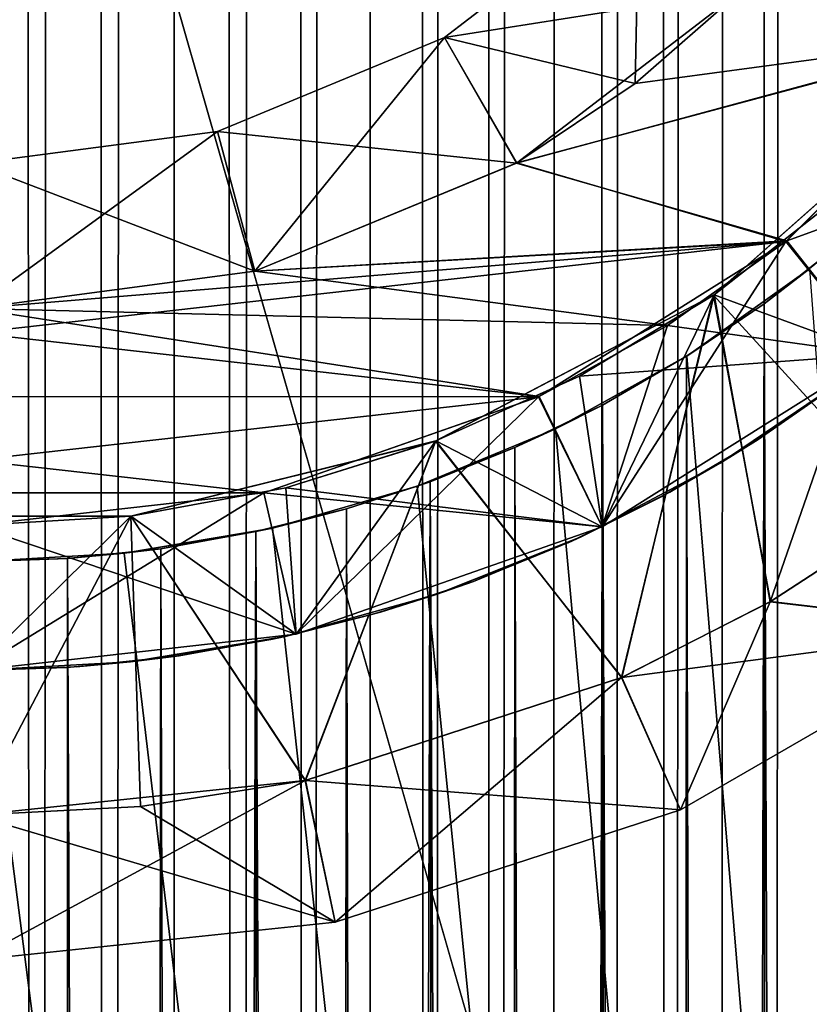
# Model space of a CAD drawing. Header units: millimetres. Extents: x -41 to 11, y -3 to 963.
# Tile 252 of 256: x 0.16 to 2.89, y 53.85 to 57.25. Entities that reach past the tile are written whole.
import ezdxf

# ---------------------------------------------------------------- set-up
doc = ezdxf.new("R2010")
doc.units = ezdxf.units.MM
doc.header["$LTSCALE"] = 65.185185
for name, color, linetype in [('33', 7, 'CONTINUOUS'), ('34', 7, 'CONTINUOUS'), ('3400', 7, 'CONTINUOUS'), ('3402', 7, 'CONTINUOUS'), ('3420', 7, 'CONTINUOUS'), ('3429', 7, 'CONTINUOUS'), ('3485', 7, 'CONTINUOUS'), ('3487', 7, 'CONTINUOUS'), ('3499', 7, 'CONTINUOUS'), ('3513', 7, 'CONTINUOUS'), ('3543', 7, 'CONTINUOUS'), ('3544', 7, 'CONTINUOUS'), ('37', 7, 'CONTINUOUS'), ('38', 7, 'CONTINUOUS'), ('39', 7, 'CONTINUOUS'), ('42', 7, 'CONTINUOUS'), ('43', 7, 'CONTINUOUS'), ('44', 7, 'CONTINUOUS'), ('48', 7, 'CONTINUOUS'), ('49', 7, 'CONTINUOUS'), ('51', 7, 'CONTINUOUS'), ('53', 7, 'CONTINUOUS'), ('54', 7, 'CONTINUOUS'), ('57', 7, 'CONTINUOUS'), ('58', 7, 'CONTINUOUS'), ('60', 7, 'CONTINUOUS'), ('61', 7, 'CONTINUOUS'), ('64', 7, 'CONTINUOUS')]:
    doc.layers.add(name, color=color, linetype=linetype)

msp = doc.modelspace()

# ---------------------------------------------------------------- linework, layer by layer
at = {"layer": '33', "linetype": 'Continuous'}
for points in [[(3.5167, 57.1924, -3.25), (3.8094, 57.6045, -3.25), (2.6529, 57.3496, -3.25), (3.5167, 57.1924, -3.25)], [(2.2839, 57.0258, -3.25), (3.5167, 57.1924, -3.25), (2.6529, 57.3496, -3.25), (2.2839, 57.0258, -3.25)], [(2.8037, 56.4802, -3.25), (3.5167, 57.1924, -3.25), (1.8755, 56.7527, -3.25), (2.8037, 56.4802, -3.25)], [(1.8755, 56.7527, -3.25), (3.5167, 57.1924, -3.25), (2.2839, 57.0258, -3.25), (1.8755, 56.7527, -3.25)], [(0.9706, 56.3778, -3.25), (2.8037, 56.4802, -3.25), (1.8755, 56.7527, -3.25), (0.9706, 56.3778, -3.25)], [(-1.9527, 55.9458, -3.25), (2.8037, 56.4802, -3.25), (0, 56.25, -3.25), (-1.9527, 55.9458, -3.25)], [(1.9505, 55.9447, -3.25), (2.8037, 56.4802, -3.25), (-1.9527, 55.9458, -3.25), (1.9505, 55.9447, -3.25)], [(0, 56.25, -3.25), (2.8037, 56.4802, -3.25), (0.9706, 56.3778, -3.25), (0, 56.25, -3.25)], [(-1.0013, 55.6128, -3.25), (1.9505, 55.9447, -3.25), (-1.9527, 55.9458, -3.25), (-1.0013, 55.6128, -3.25)], [(1.0012, 55.6128, -3.25), (1.9505, 55.9447, -3.25), (-1.0013, 55.6128, -3.25), (1.0012, 55.6128, -3.25)], [(0, 55.5, -3.25), (1.0012, 55.6128, -3.25), (-1.0013, 55.6128, -3.25), (0, 55.5, -3.25)]]:
    msp.add_3dface(points, dxfattribs=at)
at = {"layer": '34', "linetype": 'Continuous'}
for points in [[(1.625, 57.1854, -3.75), (2.2839, 57.0258, -3.25), (2.2981, 57.7019, -3.75), (1.625, 57.1854, -3.75)], [(2.2839, 57.0258, -3.25), (2.6529, 57.3496, -3.25), (2.2981, 57.7019, -3.75), (2.2839, 57.0258, -3.25)], [(0.8412, 56.8607, -3.75), (0.9706, 56.3778, -3.25), (1.625, 57.1854, -3.75), (0.8412, 56.8607, -3.75)], [(0.9706, 56.3778, -3.25), (1.8755, 56.7527, -3.25), (1.625, 57.1854, -3.75), (0.9706, 56.3778, -3.25)], [(1.8755, 56.7527, -3.25), (2.2839, 57.0258, -3.25), (1.625, 57.1854, -3.75), (1.8755, 56.7527, -3.25)], [(0, 56.75, -3.75), (0.9706, 56.3778, -3.25), (0.8412, 56.8607, -3.75), (0, 56.75, -3.75)], [(0, 56.25, -3.25), (0.9706, 56.3778, -3.25), (0, 56.75, -3.75), (0, 56.25, -3.25)]]:
    msp.add_3dface(points, dxfattribs=at)
at = {"layer": '3400', "linetype": 'Continuous'}
for points in [[(9.125, 102.5, -93.5), (9.125, 17.5, -93.5), (-40.875, 102.5, -93.5), (9.125, 102.5, -93.5)], [(9.125, 17.5, -93.5), (-40.875, 17.5, -93.5), (-40.875, 102.5, -93.5), (9.125, 17.5, -93.5)]]:
    msp.add_3dface(points, dxfattribs=at)
at = {"layer": '3402', "linetype": 'Continuous'}
for points in [[(-40.875, 17.5, -8.5), (9.125, 102.5, -8.5), (-40.875, 102.5, -8.5), (-40.875, 17.5, -8.5)], [(9.125, 17.5, -8.5), (9.125, 102.5, -8.5), (-40.875, 17.5, -8.5), (9.125, 17.5, -8.5)]]:
    msp.add_3dface(points, dxfattribs=at)
at = {"layer": '3420', "linetype": 'Continuous'}
for points in [[(-11.275, 21, -12), (-11.275, 99, -12), (11.125, 21, -12), (-11.275, 21, -12)], [(-11.275, 99, -12), (11.125, 99, -12), (11.125, 21, -12), (-11.275, 99, -12)]]:
    msp.add_3dface(points, dxfattribs=at)
at = {"layer": '3429', "linetype": 'Continuous'}
for points in [[(-11.275, 21, -90), (11.125, 21, -90), (11.125, 99, -90), (-11.275, 21, -90)], [(-11.275, 99, -90), (-11.275, 21, -90), (11.125, 99, -90), (-11.275, 99, -90)]]:
    msp.add_3dface(points, dxfattribs=at)
at = {"layer": '3485', "linetype": 'Continuous'}
for points in [[(2.941, 336.4305, 2.711), (2.7434, 1, 2.911), (2.6628, 336.2184, 2.9852), (2.941, 336.4305, 2.711)], [(2.9083, 1, 2.7462), (2.7434, 1, 2.911), (2.941, 336.4305, 2.711), (2.9083, 1, 2.7462)], [(2.6628, 336.2184, 2.9852), (2.3862, 1, 3.2103), (2.362, 336.0236, 3.2281), (2.6628, 336.2184, 2.9852)], [(2.5692, 1, 3.0658), (2.3862, 1, 3.2103), (2.6628, 336.2184, 2.9852), (2.5692, 1, 3.0658)], [(2.7434, 1, 2.911), (2.5692, 1, 3.0658), (2.6628, 336.2184, 2.9852), (2.7434, 1, 2.911)], [(2.362, 336.0236, 3.2281), (2.1952, 1, 3.3438), (2.0379, 335.8482, 3.4416), (2.362, 336.0236, 3.2281)], [(2.3862, 1, 3.2103), (2.1952, 1, 3.3438), (2.362, 336.0236, 3.2281), (2.3862, 1, 3.2103)], [(2.0379, 335.8482, 3.4416), (1.7914, 1, 3.5764), (1.712, 335.7035, 3.6153), (2.0379, 335.8482, 3.4416)], [(1.9967, 1, 3.466), (1.7914, 1, 3.5764), (2.0379, 335.8482, 3.4416), (1.9967, 1, 3.466)], [(2.1952, 1, 3.3438), (1.9967, 1, 3.466), (2.0379, 335.8482, 3.4416), (2.1952, 1, 3.3438)], [(1.712, 335.7035, 3.6153), (1.58, 1, 3.6747), (1.3952, 335.5905, 3.7491), (1.712, 335.7035, 3.6153)], [(1.7914, 1, 3.5764), (1.58, 1, 3.6747), (1.712, 335.7035, 3.6153), (1.7914, 1, 3.5764)], [(1.3952, 335.5905, 3.7491), (1.1419, 1, 3.8335), (1.0665, 335.4997, 3.8548), (1.3952, 335.5905, 3.7491)], [(1.3633, 1, 3.7605), (1.1419, 1, 3.8335), (1.3952, 335.5905, 3.7491), (1.3633, 1, 3.7605)], [(1.58, 1, 3.6747), (1.3633, 1, 3.7605), (1.3952, 335.5905, 3.7491), (1.58, 1, 3.6747)], [(1.0665, 335.4997, 3.8548), (0.9166, 1, 3.8936), (0.7067, 335.4293, 3.9371), (1.0665, 335.4997, 3.8548)], [(1.1419, 1, 3.8335), (0.9166, 1, 3.8936), (1.0665, 335.4997, 3.8548), (1.1419, 1, 3.8335)], [(0.7067, 335.4293, 3.9371), (0.4576, 1, 3.9737), (0.3535, 335.3885, 3.9844), (0.7067, 335.4293, 3.9371)], [(0.6883, 1, 3.9403), (0.4576, 1, 3.9737), (0.7067, 335.4293, 3.9371), (0.6883, 1, 3.9403)], [(0.9166, 1, 3.8936), (0.6883, 1, 3.9403), (0.7067, 335.4293, 3.9371), (0.9166, 1, 3.8936)], [(0.2253, 1, 3.9936), (-0.0077, 1, 4), (0, 335.375, 4), (0.2253, 1, 3.9936)], [(0.3535, 335.3885, 3.9844), (0.2253, 1, 3.9936), (0, 335.375, 4), (0.3535, 335.3885, 3.9844)], [(0.4576, 1, 3.9737), (0.2253, 1, 3.9936), (0.3535, 335.3885, 3.9844), (0.4576, 1, 3.9737)], [(2.9852, 56.4675, -2.6624), (2.7293, 56.266, -2.9242), (2.9233, 1, -2.7302), (2.9852, 56.4675, -2.6624)], [(2.7293, 56.266, -2.9242), (2.4615, 56.0846, -3.1529), (2.5943, 1, -3.0446), (2.7293, 56.266, -2.9242)], [(2.7633, 1, -2.8921), (2.7293, 56.266, -2.9242), (2.5943, 1, -3.0446), (2.7633, 1, -2.8921)], [(2.9233, 1, -2.7302), (2.7293, 56.266, -2.9242), (2.7633, 1, -2.8921), (2.9233, 1, -2.7302)], [(2.4615, 56.0846, -3.1529), (2.1707, 55.9162, -3.3598), (2.4169, 1, -3.1872), (2.4615, 56.0846, -3.1529)], [(2.5943, 1, -3.0446), (2.4615, 56.0846, -3.1529), (2.4169, 1, -3.1872), (2.5943, 1, -3.0446)], [(2.1707, 55.9162, -3.3598), (1.8682, 55.7691, -3.5369), (2.0393, 1, -3.4411), (2.1707, 55.9162, -3.3598)], [(2.2317, 1, -3.3195), (2.1707, 55.9162, -3.3598), (2.0393, 1, -3.4411), (2.2317, 1, -3.3195)], [(2.4169, 1, -3.1872), (2.1707, 55.9162, -3.3598), (2.2317, 1, -3.3195), (2.4169, 1, -3.1872)], [(1.8682, 55.7691, -3.5369), (1.5756, 55.6516, -3.6766), (1.8403, 1, -3.5515), (1.8682, 55.7691, -3.5369)], [(2.0393, 1, -3.4411), (1.8682, 55.7691, -3.5369), (1.8403, 1, -3.5515), (2.0393, 1, -3.4411)], [(1.5756, 55.6516, -3.6766), (1.287, 55.5573, -3.7873), (1.425, 1, -3.7376), (1.5756, 55.6516, -3.6766)], [(1.6353, 1, -3.6505), (1.5756, 55.6516, -3.6766), (1.425, 1, -3.7376), (1.6353, 1, -3.6505)], [(1.8403, 1, -3.5515), (1.5756, 55.6516, -3.6766), (1.6353, 1, -3.6505), (1.8403, 1, -3.5515)], [(1.287, 55.5573, -3.7873), (0.974, 55.4791, -3.8796), (1.2101, 1, -3.8126), (1.287, 55.5573, -3.7873)], [(1.425, 1, -3.7376), (1.287, 55.5573, -3.7873), (1.2101, 1, -3.8126), (1.425, 1, -3.7376)], [(0.974, 55.4791, -3.8796), (0.646, 55.4203, -3.9475), (0.7692, 1, -3.9253), (0.974, 55.4791, -3.8796)], [(0.9912, 1, -3.8752), (0.974, 55.4791, -3.8796), (0.7692, 1, -3.9253), (0.9912, 1, -3.8752)], [(1.2101, 1, -3.8126), (0.974, 55.4791, -3.8796), (0.9912, 1, -3.8752), (1.2101, 1, -3.8126)], [(0.646, 55.4203, -3.9475), (0.3232, 55.3863, -3.9869), (0.5447, 1, -3.9627), (0.646, 55.4203, -3.9475)], [(0.7692, 1, -3.9253), (0.646, 55.4203, -3.9475), (0.5447, 1, -3.9627), (0.7692, 1, -3.9253)], [(0.3232, 55.3863, -3.9869), (0, 55.375, -4), (0.3184, 1, -3.9873), (0.3232, 55.3863, -3.9869)], [(0.3184, 1, -3.9873), (0, 55.375, -4), (0.0911, 1, -3.999), (0.3184, 1, -3.9873)], [(0.5447, 1, -3.9627), (0.3232, 55.3863, -3.9869), (0.3184, 1, -3.9873), (0.5447, 1, -3.9627)]]:
    msp.add_3dface(points, dxfattribs=at)
at = {"layer": '3487', "linetype": 'Continuous'}
for points in [[(4.5962, 339.485, 8), (-7, 1, 8), (4.625, 340.0023, 8), (4.5962, 339.485, 8)], [(-7, 1, 8), (7, 1, 8), (4.625, 340.0023, 8), (-7, 1, 8)], [(4.5097, 338.9738, 8), (-7, 1, 8), (4.5962, 339.485, 8), (4.5097, 338.9738, 8)], [(4.3663, 338.4749, 8), (-7, 1, 8), (4.5097, 338.9738, 8), (4.3663, 338.4749, 8)], [(4.1676, 337.9947, 8), (-7, 1, 8), (4.3663, 338.4749, 8), (4.1676, 337.9947, 8)], [(3.9164, 337.5399, 8), (-7, 1, 8), (4.1676, 337.9947, 8), (3.9164, 337.5399, 8)], [(3.6166, 337.1171, 8), (-7, 1, 8), (3.9164, 337.5399, 8), (3.6166, 337.1171, 8)], [(3.2717, 336.731, 8), (-7, 1, 8), (3.6166, 337.1171, 8), (3.2717, 336.731, 8)], [(2.8846, 336.3848, 8), (-7, 1, 8), (3.2717, 336.731, 8), (2.8846, 336.3848, 8)], [(2.4611, 336.0842, 8), (-7, 1, 8), (2.8846, 336.3848, 8), (2.4611, 336.0842, 8)], [(2.0067, 335.833, 8), (-7, 1, 8), (2.4611, 336.0842, 8), (2.0067, 335.833, 8)], [(1.5284, 335.6349, 8), (-7, 1, 8), (2.0067, 335.833, 8), (1.5284, 335.6349, 8)], [(1.0298, 335.4911, 8), (-7, 1, 8), (1.5284, 335.6349, 8), (1.0298, 335.4911, 8)], [(0.518, 335.4041, 8), (-7, 1, 8), (1.0298, 335.4911, 8), (0.518, 335.4041, 8)], [(0, 335.375, 8), (-7, 1, 8), (0.518, 335.4041, 8), (0, 335.375, 8)]]:
    msp.add_3dface(points, dxfattribs=at)
at = {"layer": '3499', "linetype": 'Continuous'}
for points in [[(-7, 480, -8), (7, 1, -8), (4.625, 59.9977, -8), (-7, 480, -8)], [(7, 480, -8), (7, 1, -8), (-7, 480, -8), (7, 480, -8)], [(7, 1, -8), (-7, 1, -8), (-4.5097, 58.9738, -8), (7, 1, -8)], [(-4.3663, 58.4749, -8), (7, 1, -8), (-4.5097, 58.9738, -8), (-4.3663, 58.4749, -8)], [(-4.1676, 57.9947, -8), (7, 1, -8), (-4.3663, 58.4749, -8), (-4.1676, 57.9947, -8)], [(-3.9164, 57.5399, -8), (7, 1, -8), (-4.1676, 57.9947, -8), (-3.9164, 57.5399, -8)], [(-3.6166, 57.1171, -8), (7, 1, -8), (-3.9164, 57.5399, -8), (-3.6166, 57.1171, -8)], [(-3.2717, 56.731, -8), (7, 1, -8), (-3.6166, 57.1171, -8), (-3.2717, 56.731, -8)], [(-2.8846, 56.3848, -8), (7, 1, -8), (-3.2717, 56.731, -8), (-2.8846, 56.3848, -8)], [(-2.4611, 56.0842, -8), (7, 1, -8), (-2.8846, 56.3848, -8), (-2.4611, 56.0842, -8)], [(2.886, 56.3859, -8), (7, 1, -8), (2.4626, 56.0852, -8), (2.886, 56.3859, -8)], [(-2.0067, 55.833, -8), (7, 1, -8), (-2.4611, 56.0842, -8), (-2.0067, 55.833, -8)], [(2.4626, 56.0852, -8), (7, 1, -8), (2.0084, 55.8338, -8), (2.4626, 56.0852, -8)], [(-1.5284, 55.6349, -8), (7, 1, -8), (-2.0067, 55.833, -8), (-1.5284, 55.6349, -8)], [(2.0084, 55.8338, -8), (7, 1, -8), (1.5304, 55.6356, -8), (2.0084, 55.8338, -8)], [(-1.0298, 55.4911, -8), (7, 1, -8), (-1.5284, 55.6349, -8), (-1.0298, 55.4911, -8)], [(1.5304, 55.6356, -8), (7, 1, -8), (1.0319, 55.4916, -8), (1.5304, 55.6356, -8)], [(-0.518, 55.4041, -8), (7, 1, -8), (-1.0298, 55.4911, -8), (-0.518, 55.4041, -8)], [(1.0319, 55.4916, -8), (7, 1, -8), (0.5195, 55.4043, -8), (1.0319, 55.4916, -8)], [(0, 55.375, -8), (7, 1, -8), (-0.518, 55.4041, -8), (0, 55.375, -8)], [(0.5195, 55.4043, -8), (7, 1, -8), (0, 55.375, -8), (0.5195, 55.4043, -8)]]:
    msp.add_3dface(points, dxfattribs=at)
at = {"layer": '3513', "linetype": 'Continuous'}
for points in [[(2.7293, 56.266, -2.9242), (2.9852, 56.4675, -2.6624), (2.886, 56.3859, -8), (2.7293, 56.266, -2.9242)], [(2.7293, 56.266, -2.9242), (2.886, 56.3859, -8), (2.4626, 56.0852, -8), (2.7293, 56.266, -2.9242)], [(2.4615, 56.0846, -3.1529), (2.7293, 56.266, -2.9242), (2.4626, 56.0852, -8), (2.4615, 56.0846, -3.1529)], [(2.4615, 56.0846, -3.1529), (2.4626, 56.0852, -8), (2.0084, 55.8338, -8), (2.4615, 56.0846, -3.1529)], [(2.1707, 55.9162, -3.3598), (2.4615, 56.0846, -3.1529), (2.0084, 55.8338, -8), (2.1707, 55.9162, -3.3598)], [(1.8682, 55.7691, -3.5369), (2.1707, 55.9162, -3.3598), (2.0084, 55.8338, -8), (1.8682, 55.7691, -3.5369)], [(1.8682, 55.7691, -3.5369), (2.0084, 55.8338, -8), (1.5304, 55.6356, -8), (1.8682, 55.7691, -3.5369)], [(1.5756, 55.6516, -3.6766), (1.8682, 55.7691, -3.5369), (1.5304, 55.6356, -8), (1.5756, 55.6516, -3.6766)], [(1.287, 55.5573, -3.7873), (1.5756, 55.6516, -3.6766), (1.5304, 55.6356, -8), (1.287, 55.5573, -3.7873)], [(1.287, 55.5573, -3.7873), (1.5304, 55.6356, -8), (1.0319, 55.4916, -8), (1.287, 55.5573, -3.7873)], [(0.974, 55.4791, -3.8796), (1.287, 55.5573, -3.7873), (1.0319, 55.4916, -8), (0.974, 55.4791, -3.8796)], [(0.974, 55.4791, -3.8796), (1.0319, 55.4916, -8), (0.5195, 55.4043, -8), (0.974, 55.4791, -3.8796)], [(0.646, 55.4203, -3.9475), (0.974, 55.4791, -3.8796), (0.5195, 55.4043, -8), (0.646, 55.4203, -3.9475)], [(0.3232, 55.3863, -3.9869), (0.646, 55.4203, -3.9475), (0.5195, 55.4043, -8), (0.3232, 55.3863, -3.9869)], [(0.3232, 55.3863, -3.9869), (0.5195, 55.4043, -8), (0, 55.375, -8), (0.3232, 55.3863, -3.9869)], [(0, 55.375, -4), (0.3232, 55.3863, -3.9869), (0, 55.375, -8), (0, 55.375, -4)]]:
    msp.add_3dface(points, dxfattribs=at)
at = {"layer": '3543', "linetype": 'Continuous'}
for points in [[(2.5778, 55.7157, 8), (3.0259, 56.0195, 8), (2.6792, 55.7784, 2.9704), (2.5778, 55.7157, 8)], [(2.6792, 55.7784, 2.9704), (3.0259, 56.0195, 8), (2.9576, 55.9685, 2.6929), (2.6792, 55.7784, 2.9704)], [(2.3763, 55.6008, 3.2176), (2.5778, 55.7157, 8), (2.6792, 55.7784, 2.9704), (2.3763, 55.6008, 3.2176)], [(2.0994, 55.4621, 8), (2.5778, 55.7157, 8), (2.3763, 55.6008, 3.2176), (2.0994, 55.4621, 8)], [(2.0521, 55.4405, 3.4333), (2.0994, 55.4621, 8), (2.3763, 55.6008, 3.2176), (2.0521, 55.4405, 3.4333)], [(1.5965, 55.2617, 8), (2.0994, 55.4621, 8), (1.7253, 55.3071, 3.609), (1.5965, 55.2617, 8)], [(1.7253, 55.3071, 3.609), (2.0994, 55.4621, 8), (2.0521, 55.4405, 3.4333), (1.7253, 55.3071, 3.609)], [(1.4041, 55.2012, 3.7458), (1.5965, 55.2617, 8), (1.7253, 55.3071, 3.609), (1.4041, 55.2012, 3.7458)], [(1.0749, 55.1169, 8), (1.5965, 55.2617, 8), (1.4041, 55.2012, 3.7458), (1.0749, 55.1169, 8)], [(1.0704, 55.1159, 3.8538), (1.0749, 55.1169, 8), (1.4041, 55.2012, 3.7458), (1.0704, 55.1159, 3.8538)], [(0.5406, 55.0293, 8), (1.0749, 55.1169, 8), (0.7088, 55.0505, 3.9368), (0.5406, 55.0293, 8)], [(0.7088, 55.0505, 3.9368), (1.0749, 55.1169, 8), (1.0704, 55.1159, 3.8538), (0.7088, 55.0505, 3.9368)], [(0.3538, 55.0125, 3.9843), (0.5406, 55.0293, 8), (0.7088, 55.0505, 3.9368), (0.3538, 55.0125, 3.9843)], [(0, 55, 4), (0.5406, 55.0293, 8), (0.3538, 55.0125, 3.9843), (0, 55, 4)], [(0, 55, 8), (0.5406, 55.0293, 8), (0, 55, 4), (0, 55, 8)]]:
    msp.add_3dface(points, dxfattribs=at)
at = {"layer": '3544', "linetype": 'Continuous'}
for points in [[(2.5778, 55.7157, -8), (2.9854, 55.9891, -2.662), (3.0259, 56.0195, -8), (2.5778, 55.7157, -8)], [(2.7086, 55.7972, -2.944), (2.9854, 55.9891, -2.662), (2.5778, 55.7157, -8), (2.7086, 55.7972, -2.944)], [(2.4032, 55.6154, -3.197), (2.7086, 55.7972, -2.944), (2.5778, 55.7157, -8), (2.4032, 55.6154, -3.197)], [(2.0994, 55.4621, -8), (2.4032, 55.6154, -3.197), (2.5778, 55.7157, -8), (2.0994, 55.4621, -8)], [(2.0595, 55.4438, -3.4292), (2.4032, 55.6154, -3.197), (2.0994, 55.4621, -8), (2.0595, 55.4438, -3.4292)], [(1.5965, 55.2617, -8), (2.0595, 55.4438, -3.4292), (2.0994, 55.4621, -8), (1.5965, 55.2617, -8)], [(1.7148, 55.3032, -3.6137), (2.0595, 55.4438, -3.4292), (1.5965, 55.2617, -8), (1.7148, 55.3032, -3.6137)], [(1.382, 55.1948, -3.7541), (1.7148, 55.3032, -3.6137), (1.5965, 55.2617, -8), (1.382, 55.1948, -3.7541)], [(1.0749, 55.1169, -8), (1.382, 55.1948, -3.7541), (1.5965, 55.2617, -8), (1.0749, 55.1169, -8)], [(1.0251, 55.1062, -3.8658), (1.382, 55.1948, -3.7541), (1.0749, 55.1169, -8), (1.0251, 55.1062, -3.8658)], [(0.5406, 55.0293, -8), (1.0251, 55.1062, -3.8658), (1.0749, 55.1169, -8), (0.5406, 55.0293, -8)], [(0.6634, 55.0442, -3.9447), (1.0251, 55.1062, -3.8658), (0.5406, 55.0293, -8), (0.6634, 55.0442, -3.9447)], [(0.3213, 55.0103, -3.9874), (0.6634, 55.0442, -3.9447), (0.5406, 55.0293, -8), (0.3213, 55.0103, -3.9874)], [(0, 55, -8), (0.3213, 55.0103, -3.9874), (0.5406, 55.0293, -8), (0, 55, -8)], [(0, 55, -8), (0, 55, -4), (0.3213, 55.0103, -3.9874), (0, 55, -8)]]:
    msp.add_3dface(points, dxfattribs=at)
at = {"layer": '37', "linetype": 'Continuous'}
for points in [[(2.2981, 57.7019, -22.75), (1.625, 57.1854, -22.75), (2.2981, 57.7019, -3.75), (2.2981, 57.7019, -22.75)], [(1.625, 57.1854, -22.75), (1.625, 57.1854, -3.75), (2.2981, 57.7019, -3.75), (1.625, 57.1854, -22.75)], [(1.625, 57.1854, -22.75), (0.8412, 56.8607, -22.75), (1.625, 57.1854, -3.75), (1.625, 57.1854, -22.75)], [(0.8412, 56.8607, -22.75), (0.8412, 56.8607, -3.75), (1.625, 57.1854, -3.75), (0.8412, 56.8607, -22.75)], [(0.8412, 56.8607, -22.75), (0, 56.75, -22.75), (0.8412, 56.8607, -3.75), (0.8412, 56.8607, -22.75)], [(0, 56.75, -22.75), (0, 56.75, -3.75), (0.8412, 56.8607, -3.75), (0, 56.75, -22.75)]]:
    msp.add_3dface(points, dxfattribs=at)
at = {"layer": '38', "linetype": 'Continuous'}
for points in [[(2.2981, 57.7019, -22.75), (2.6504, 57.3471, -23.25), (1.625, 57.1854, -22.75), (2.2981, 57.7019, -22.75)], [(2.6504, 57.3471, -23.25), (1.8736, 56.7516, -23.25), (1.625, 57.1854, -22.75), (2.6504, 57.3471, -23.25)], [(1.625, 57.1854, -22.75), (1.8736, 56.7516, -23.25), (0.8412, 56.8607, -22.75), (1.625, 57.1854, -22.75)], [(0.9704, 56.3778, -23.25), (0, 56.25, -23.25), (0.8412, 56.8607, -22.75), (0.9704, 56.3778, -23.25)], [(0.8412, 56.8607, -22.75), (0, 56.25, -23.25), (0, 56.75, -22.75), (0.8412, 56.8607, -22.75)], [(1.8736, 56.7516, -23.25), (0.9704, 56.3778, -23.25), (0.8412, 56.8607, -22.75), (1.8736, 56.7516, -23.25)]]:
    msp.add_3dface(points, dxfattribs=at)
at = {"layer": '39', "linetype": 'Continuous'}
for points in [[(2.9742, 57.7161, -23.25), (3.5198, 57.1963, -23.25), (2.6504, 57.3471, -23.25), (2.9742, 57.7161, -23.25)], [(2.6504, 57.3471, -23.25), (3.5198, 57.1963, -23.25), (1.8736, 56.7516, -23.25), (2.6504, 57.3471, -23.25)], [(3.5198, 57.1963, -23.25), (2.8076, 56.4833, -23.25), (1.8736, 56.7516, -23.25), (3.5198, 57.1963, -23.25)], [(1.8736, 56.7516, -23.25), (2.8076, 56.4833, -23.25), (0.9704, 56.3778, -23.25), (1.8736, 56.7516, -23.25)], [(-1.9505, 55.9447, -23.25), (-2.8037, 56.4802, -23.25), (1.9527, 55.9458, -23.25), (-1.9505, 55.9447, -23.25)], [(1.9527, 55.9458, -23.25), (-2.8037, 56.4802, -23.25), (0, 56.25, -23.25), (1.9527, 55.9458, -23.25)], [(2.8076, 56.4833, -23.25), (2.3955, 56.1906, -23.25), (0.9704, 56.3778, -23.25), (2.8076, 56.4833, -23.25)], [(0.9704, 56.3778, -23.25), (2.3955, 56.1906, -23.25), (0, 56.25, -23.25), (0.9704, 56.3778, -23.25)], [(2.3955, 56.1906, -23.25), (1.9527, 55.9458, -23.25), (0, 56.25, -23.25), (2.3955, 56.1906, -23.25)], [(1.0013, 55.6128, -23.25), (-1.9505, 55.9447, -23.25), (1.9527, 55.9458, -23.25), (1.0013, 55.6128, -23.25)], [(-1.0012, 55.6128, -23.25), (-1.9505, 55.9447, -23.25), (1.0013, 55.6128, -23.25), (-1.0012, 55.6128, -23.25)], [(0, 55.5, -23.25), (-1.0012, 55.6128, -23.25), (1.0013, 55.6128, -23.25), (0, 55.5, -23.25)]]:
    msp.add_3dface(points, dxfattribs=at)
at = {"layer": '42', "linetype": 'Continuous'}
for points in [[(2.8076, 56.4833, -23.25), (3.5198, 57.1963, -23.25), (3.9092, 56.8826, -22.75), (2.8076, 56.4833, -23.25)], [(3.1174, 56.0908, -22.75), (2.8076, 56.4833, -23.25), (3.9092, 56.8826, -22.75), (3.1174, 56.0908, -22.75)], [(2.3955, 56.1906, -23.25), (2.8076, 56.4833, -23.25), (3.1174, 56.0908, -22.75), (2.3955, 56.1906, -23.25)], [(1.9527, 55.9458, -23.25), (2.3955, 56.1906, -23.25), (2.1694, 55.4952, -22.75), (1.9527, 55.9458, -23.25)], [(2.1694, 55.4952, -22.75), (2.3955, 56.1906, -23.25), (3.1174, 56.0908, -22.75), (2.1694, 55.4952, -22.75)], [(1.0013, 55.6128, -23.25), (1.9527, 55.9458, -23.25), (2.1694, 55.4952, -22.75), (1.0013, 55.6128, -23.25)], [(0, 55.5, -23.25), (1.0013, 55.6128, -23.25), (0, 55, -22.75), (0, 55.5, -23.25)], [(0, 55, -22.75), (1.0013, 55.6128, -23.25), (1.1126, 55.1254, -22.75), (0, 55, -22.75)], [(1.1126, 55.1254, -22.75), (1.0013, 55.6128, -23.25), (2.1694, 55.4952, -22.75), (1.1126, 55.1254, -22.75)]]:
    msp.add_3dface(points, dxfattribs=at)
at = {"layer": '43', "linetype": 'Continuous'}
for points in [[(2.1694, 55.4952, -12.25), (3.1174, 56.0908, -22.75), (3.1174, 56.0908, -12.25), (2.1694, 55.4952, -12.25)], [(2.1694, 55.4952, -22.75), (3.1174, 56.0908, -22.75), (2.1694, 55.4952, -12.25), (2.1694, 55.4952, -22.75)], [(1.1126, 55.1254, -12.25), (2.1694, 55.4952, -22.75), (2.1694, 55.4952, -12.25), (1.1126, 55.1254, -12.25)], [(1.1126, 55.1254, -22.75), (2.1694, 55.4952, -22.75), (1.1126, 55.1254, -12.25), (1.1126, 55.1254, -22.75)], [(0, 55, -12.25), (1.1126, 55.1254, -22.75), (1.1126, 55.1254, -12.25), (0, 55, -12.25)], [(0, 55, -22.75), (1.1126, 55.1254, -22.75), (0, 55, -12.25), (0, 55, -22.75)]]:
    msp.add_3dface(points, dxfattribs=at)
at = {"layer": '44', "linetype": 'Continuous'}
for points in [[(3.1174, 56.0908, -3.75), (2.1694, 55.4952, -3.75), (3.1174, 56.0908, -6.75), (3.1174, 56.0908, -3.75)], [(3.1174, 56.0908, -6.75), (2.1694, 55.4952, -3.75), (2.1694, 55.4952, -6.75), (3.1174, 56.0908, -6.75)], [(2.1694, 55.4952, -3.75), (1.1126, 55.1254, -3.75), (2.1694, 55.4952, -6.75), (2.1694, 55.4952, -3.75)], [(2.1694, 55.4952, -6.75), (1.1126, 55.1254, -3.75), (1.1126, 55.1254, -6.75), (2.1694, 55.4952, -6.75)], [(1.1126, 55.1254, -6.75), (0, 55, -3.75), (0, 55, -6.75), (1.1126, 55.1254, -6.75)], [(1.1126, 55.1254, -3.75), (0, 55, -3.75), (1.1126, 55.1254, -6.75), (1.1126, 55.1254, -3.75)]]:
    msp.add_3dface(points, dxfattribs=at)
at = {"layer": '48', "linetype": 'Continuous'}
for points in [[(2.9841, 56.6317, -11.75), (2.5563, 56.2966, -11.75), (3.1174, 56.0908, -12.25), (2.9841, 56.6317, -11.75)], [(2.5563, 56.2966, -11.75), (2.0913, 56.0154, -11.75), (3.1174, 56.0908, -12.25), (2.5563, 56.2966, -11.75)], [(2.0913, 56.0154, -11.75), (2.1694, 55.4952, -12.25), (3.1174, 56.0908, -12.25), (2.0913, 56.0154, -11.75)], [(2.0913, 56.0154, -11.75), (1.5957, 55.7924, -11.75), (2.1694, 55.4952, -12.25), (2.0913, 56.0154, -11.75)], [(1.5957, 55.7924, -11.75), (1.0769, 55.6308, -11.75), (2.1694, 55.4952, -12.25), (1.5957, 55.7924, -11.75)], [(1.0769, 55.6308, -11.75), (0.5424, 55.5328, -11.75), (1.1126, 55.1254, -12.25), (1.0769, 55.6308, -11.75)], [(1.0769, 55.6308, -11.75), (1.1126, 55.1254, -12.25), (2.1694, 55.4952, -12.25), (1.0769, 55.6308, -11.75)], [(0.5424, 55.5328, -11.75), (0, 55.5, -11.75), (1.1126, 55.1254, -12.25), (0.5424, 55.5328, -11.75)], [(0, 55.5, -11.75), (0, 55, -12.25), (1.1126, 55.1254, -12.25), (0, 55.5, -11.75)]]:
    msp.add_3dface(points, dxfattribs=at)
at = {"layer": '49', "linetype": 'Continuous'}
for points in [[(3.3676, 57.0152, -11), (2.5562, 56.2965, -11), (2.9841, 56.6317, -11.75), (3.3676, 57.0152, -11)], [(2.9841, 56.6317, -11.75), (2.5562, 56.2965, -11), (2.5563, 56.2966, -11.75), (2.9841, 56.6317, -11.75)], [(2.5562, 56.2965, -11), (1.5956, 55.7924, -11), (2.0913, 56.0154, -11.75), (2.5562, 56.2965, -11)], [(2.5563, 56.2966, -11.75), (2.5562, 56.2965, -11), (2.0913, 56.0154, -11.75), (2.5563, 56.2966, -11.75)], [(2.0913, 56.0154, -11.75), (1.5956, 55.7924, -11), (1.5957, 55.7924, -11.75), (2.0913, 56.0154, -11.75)], [(1.5956, 55.7924, -11), (0.5424, 55.5328, -11), (1.0769, 55.6308, -11.75), (1.5956, 55.7924, -11)], [(1.5957, 55.7924, -11.75), (1.5956, 55.7924, -11), (1.0769, 55.6308, -11.75), (1.5957, 55.7924, -11.75)], [(1.0769, 55.6308, -11.75), (0.5424, 55.5328, -11), (0.5424, 55.5328, -11.75), (1.0769, 55.6308, -11.75)], [(0.5424, 55.5328, -11), (-0.5424, 55.5328, -11), (0, 55.5, -11.75), (0.5424, 55.5328, -11)], [(0.5424, 55.5328, -11.75), (0.5424, 55.5328, -11), (0, 55.5, -11.75), (0.5424, 55.5328, -11.75)]]:
    msp.add_3dface(points, dxfattribs=at)
at = {"layer": '51', "linetype": 'Continuous'}
for points in [[(3.3676, 57.0152, -11), (2.7505, 55.2371, -11), (2.5562, 56.2965, -11), (3.3676, 57.0152, -11)], [(3.2339, 55.5512, -11), (2.7505, 55.2371, -11), (3.3676, 57.0152, -11), (3.2339, 55.5512, -11)], [(2.5562, 56.2965, -11), (2.2368, 54.9754, -11), (1.5956, 55.7924, -11), (2.5562, 56.2965, -11)], [(2.7505, 55.2371, -11), (2.2368, 54.9754, -11), (2.5562, 56.2965, -11), (2.7505, 55.2371, -11)], [(1.5956, 55.7924, -11), (1.1437, 54.6202, -11), (0.5424, 55.5328, -11), (1.5956, 55.7924, -11)], [(2.2368, 54.9754, -11), (1.1437, 54.6202, -11), (1.5956, 55.7924, -11), (2.2368, 54.9754, -11)], [(0.5424, 55.5328, -11), (0, 54.5, -11), (-0.5424, 55.5328, -11), (0.5424, 55.5328, -11)], [(1.1437, 54.6202, -11), (0, 54.5, -11), (0.5424, 55.5328, -11), (1.1437, 54.6202, -11)]]:
    msp.add_3dface(points, dxfattribs=at)
at = {"layer": '53', "linetype": 'Continuous'}
for points in [[(2.7505, 55.2371, -11), (3.2339, 55.5512, -11), (3.5267, 55.1459, -10.5), (2.7505, 55.2371, -11)], [(2.2368, 54.9754, -11), (2.7505, 55.2371, -11), (2.4404, 54.5187, -10.5), (2.2368, 54.9754, -11)], [(2.4404, 54.5187, -10.5), (2.7505, 55.2371, -11), (3.5267, 55.1459, -10.5), (2.4404, 54.5187, -10.5)], [(1.1437, 54.6202, -11), (2.2368, 54.9754, -11), (1.2475, 54.1311, -10.5), (1.1437, 54.6202, -11)], [(1.2475, 54.1311, -10.5), (2.2368, 54.9754, -11), (2.4404, 54.5187, -10.5), (1.2475, 54.1311, -10.5)], [(0, 54, -10.5), (1.1437, 54.6202, -11), (1.2475, 54.1311, -10.5), (0, 54, -10.5)], [(0, 54, -10.5), (0, 54.5, -11), (1.1437, 54.6202, -11), (0, 54, -10.5)]]:
    msp.add_3dface(points, dxfattribs=at)
at = {"layer": '54', "linetype": 'Continuous'}
for points in [[(2.4404, 54.5187, -8.5), (3.5267, 55.1459, -10.5), (3.5267, 55.1459, -8.5), (2.4404, 54.5187, -8.5)], [(2.4404, 54.5187, -10.5), (3.5267, 55.1459, -10.5), (2.4404, 54.5187, -8.5), (2.4404, 54.5187, -10.5)], [(1.2475, 54.1311, -8.5), (2.4404, 54.5187, -10.5), (2.4404, 54.5187, -8.5), (1.2475, 54.1311, -8.5)], [(1.2475, 54.1311, -10.5), (2.4404, 54.5187, -10.5), (1.2475, 54.1311, -8.5), (1.2475, 54.1311, -10.5)], [(0, 54, -8.5), (0, 54, -10.5), (1.2475, 54.1311, -10.5), (0, 54, -8.5)], [(0, 54, -8.5), (1.2475, 54.1311, -10.5), (1.2475, 54.1311, -8.5), (0, 54, -8.5)]]:
    msp.add_3dface(points, dxfattribs=at)
at = {"layer": '57', "linetype": 'Continuous'}
for points in [[(3.2346, 55.5517, -8), (2.7512, 55.2376, -8), (3.5267, 55.1459, -8.5), (3.2346, 55.5517, -8)], [(2.7512, 55.2376, -8), (2.2378, 54.9759, -8), (3.5267, 55.1459, -8.5), (2.7512, 55.2376, -8)], [(2.2378, 54.9759, -8), (2.4404, 54.5187, -8.5), (3.5267, 55.1459, -8.5), (2.2378, 54.9759, -8)], [(2.2378, 54.9759, -8), (1.1451, 54.6205, -8), (2.4404, 54.5187, -8.5), (2.2378, 54.9759, -8)], [(1.1451, 54.6205, -8), (0.5759, 54.5302, -8), (1.2475, 54.1311, -8.5), (1.1451, 54.6205, -8)], [(1.1451, 54.6205, -8), (1.2475, 54.1311, -8.5), (2.4404, 54.5187, -8.5), (1.1451, 54.6205, -8)], [(0.5759, 54.5302, -8), (0, 54.5, -8), (1.2475, 54.1311, -8.5), (0.5759, 54.5302, -8)], [(0, 54.5, -8), (0, 54, -8.5), (1.2475, 54.1311, -8.5), (0, 54.5, -8)]]:
    msp.add_3dface(points, dxfattribs=at)
at = {"layer": '58', "linetype": 'Continuous'}
for points in [[(3.3669, 57.0144, -8), (2.5548, 56.2955, -8), (3.2346, 55.5517, -8), (3.3669, 57.0144, -8)], [(2.5548, 56.2955, -8), (1.5947, 55.792, -8), (2.2378, 54.9759, -8), (2.5548, 56.2955, -8)], [(2.7512, 55.2376, -8), (2.5548, 56.2955, -8), (2.2378, 54.9759, -8), (2.7512, 55.2376, -8)], [(3.2346, 55.5517, -8), (2.5548, 56.2955, -8), (2.7512, 55.2376, -8), (3.2346, 55.5517, -8)], [(1.5947, 55.792, -8), (0.5424, 55.5328, -8), (1.1451, 54.6205, -8), (1.5947, 55.792, -8)], [(2.2378, 54.9759, -8), (1.5947, 55.792, -8), (1.1451, 54.6205, -8), (2.2378, 54.9759, -8)], [(0.5424, 55.5328, -8), (-0.5424, 55.5328, -8), (0, 54.5, -8), (0.5424, 55.5328, -8)], [(0.5424, 55.5328, -8), (0, 54.5, -8), (0.5759, 54.5302, -8), (0.5424, 55.5328, -8)], [(1.1451, 54.6205, -8), (0.5424, 55.5328, -8), (0.5759, 54.5302, -8), (1.1451, 54.6205, -8)]]:
    msp.add_3dface(points, dxfattribs=at)
at = {"layer": '60', "linetype": 'Continuous'}
for points in [[(3.3669, 57.0144, -8), (2.5563, 56.2966, -7.25), (2.5548, 56.2955, -8), (3.3669, 57.0144, -8)], [(2.9841, 56.6317, -7.25), (2.5563, 56.2966, -7.25), (3.3669, 57.0144, -8), (2.9841, 56.6317, -7.25)], [(2.5548, 56.2955, -8), (1.5957, 55.7924, -7.25), (1.5947, 55.792, -8), (2.5548, 56.2955, -8)], [(2.0913, 56.0154, -7.25), (1.5957, 55.7924, -7.25), (2.5548, 56.2955, -8), (2.0913, 56.0154, -7.25)], [(2.5563, 56.2966, -7.25), (2.0913, 56.0154, -7.25), (2.5548, 56.2955, -8), (2.5563, 56.2966, -7.25)], [(1.0769, 55.6308, -7.25), (0.5424, 55.5328, -7.25), (1.5947, 55.792, -8), (1.0769, 55.6308, -7.25)], [(1.5947, 55.792, -8), (0.5424, 55.5328, -7.25), (0.5424, 55.5328, -8), (1.5947, 55.792, -8)], [(1.5957, 55.7924, -7.25), (1.0769, 55.6308, -7.25), (1.5947, 55.792, -8), (1.5957, 55.7924, -7.25)], [(0.5424, 55.5328, -8), (0, 55.5, -7.25), (-0.5424, 55.5328, -8), (0.5424, 55.5328, -8)], [(0.5424, 55.5328, -7.25), (0, 55.5, -7.25), (0.5424, 55.5328, -8), (0.5424, 55.5328, -7.25)]]:
    msp.add_3dface(points, dxfattribs=at)
at = {"layer": '61', "linetype": 'Continuous'}
for points in [[(2.9841, 56.6317, -7.25), (3.1174, 56.0908, -6.75), (2.5563, 56.2966, -7.25), (2.9841, 56.6317, -7.25)], [(2.5563, 56.2966, -7.25), (2.1694, 55.4952, -6.75), (2.0913, 56.0154, -7.25), (2.5563, 56.2966, -7.25)], [(3.1174, 56.0908, -6.75), (2.1694, 55.4952, -6.75), (2.5563, 56.2966, -7.25), (3.1174, 56.0908, -6.75)], [(2.0913, 56.0154, -7.25), (2.1694, 55.4952, -6.75), (1.5957, 55.7924, -7.25), (2.0913, 56.0154, -7.25)], [(1.5957, 55.7924, -7.25), (1.1126, 55.1254, -6.75), (1.0769, 55.6308, -7.25), (1.5957, 55.7924, -7.25)], [(2.1694, 55.4952, -6.75), (1.1126, 55.1254, -6.75), (1.5957, 55.7924, -7.25), (2.1694, 55.4952, -6.75)], [(1.0769, 55.6308, -7.25), (1.1126, 55.1254, -6.75), (0.5424, 55.5328, -7.25), (1.0769, 55.6308, -7.25)], [(1.1126, 55.1254, -6.75), (0, 55, -6.75), (0.5424, 55.5328, -7.25), (1.1126, 55.1254, -6.75)], [(0.5424, 55.5328, -7.25), (0, 55, -6.75), (0, 55.5, -7.25), (0.5424, 55.5328, -7.25)]]:
    msp.add_3dface(points, dxfattribs=at)
at = {"layer": '64', "linetype": 'Continuous'}
for points in [[(3.5167, 57.1924, -3.25), (2.8037, 56.4802, -3.25), (3.1174, 56.0908, -3.75), (3.5167, 57.1924, -3.25)], [(2.8037, 56.4802, -3.25), (1.9505, 55.9447, -3.25), (2.1694, 55.4952, -3.75), (2.8037, 56.4802, -3.25)], [(3.1174, 56.0908, -3.75), (2.8037, 56.4802, -3.25), (2.1694, 55.4952, -3.75), (3.1174, 56.0908, -3.75)], [(1.9505, 55.9447, -3.25), (1.0012, 55.6128, -3.25), (1.1126, 55.1254, -3.75), (1.9505, 55.9447, -3.25)], [(2.1694, 55.4952, -3.75), (1.9505, 55.9447, -3.25), (1.1126, 55.1254, -3.75), (2.1694, 55.4952, -3.75)], [(1.0012, 55.6128, -3.25), (0, 55.5, -3.25), (1.1126, 55.1254, -3.75), (1.0012, 55.6128, -3.25)], [(1.1126, 55.1254, -3.75), (0, 55.5, -3.25), (0, 55, -3.75), (1.1126, 55.1254, -3.75)]]:
    msp.add_3dface(points, dxfattribs=at)

doc.saveas('drawing.dxf')
